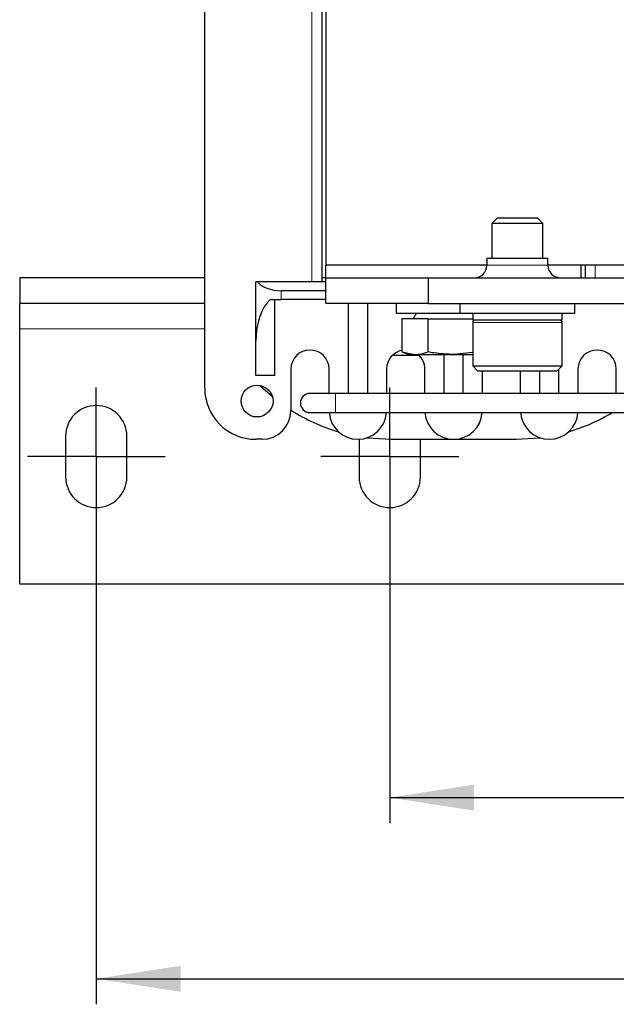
# Model space of a CAD drawing. Header units: millimetres. Extents: x 5 to 418, y 2 to 292.
# Tile 3 of 41: x 68 to 91, y 76 to 115. Entities that reach past the tile are written whole.
import ezdxf

# ---------------------------------------------------------------- set-up
doc = ezdxf.new("R2010")
doc.units = ezdxf.units.MM
doc.layers.add('SLD-0', color=7, linetype='Continuous')
doc.styles.add('SLDTEXTSTYLE0', font='TXT', dxfattribs={"width": 0.605})
doc.dimstyles.new('SLDDIMSTYLE0', dxfattribs={"dimtxt": 3.5, "dimasz": 3.302, "dimexe": 0, "dimexo": 0.0625, "dimgap": 0.875, "dimtad": 1, "dimlfac": 2, "dimrnd": 1e-09, "dimzin": 12, "dimdsep": 46, "dimtxsty": 'SLDTEXTSTYLE0', "dimsah": 1, "dimcen": 0.09, "dimadec": 0, "dimazin": 3, "dimtfac": 1, "dimtofl": 0, "dimtmove": 0, "dimatfit": 3, "dimfxl": 1, "dimfrac": 2, "dimtolj": 1, "dimtzin": 12, "dimarcsym": 0})

# ---------------------------------------------------------------- blocks, each defined once
blk = doc.blocks.new('_D_4')
at = {"layer": 'SLD-0', "color": 7}
for p, q in [((82.189, 96.905), (82.189, 83.34)), ((127.189, 96.905), (127.189, 83.34)), ((82.189, 84.34), (127.189, 84.34))]:
    blk.add_line(p, q, dxfattribs=at)
for points in [[(82.189, 84.34), (85.491, 83.832), (85.491, 84.848)], [(127.189, 84.34), (123.887, 84.848), (123.887, 83.832)]]:
    blk.add_solid(points, dxfattribs=at)
at = {"layer": 'SLD-0', "color": 7, "insert": (102.015, 88.852), "char_height": 3.5, "attachment_point": 1, "style": 'SLDTEXTSTYLE0'}
blk.add_mtext('90', dxfattribs=at)
blk = doc.blocks.new('_D_5')
at = {"layer": 'SLD-0', "color": 7}
for p, q in [((70.689, 96.905), (70.689, 76.241)), ((138.689, 95.005), (138.689, 76.241)), ((70.689, 77.241), (138.689, 77.241))]:
    blk.add_line(p, q, dxfattribs=at)
for points in [[(70.689, 77.241), (73.991, 76.733), (73.991, 77.749)], [(138.689, 77.241), (135.387, 77.749), (135.387, 76.733)]]:
    blk.add_solid(points, dxfattribs=at)
at = {"layer": 'SLD-0', "color": 7, "insert": (100.678, 81.753), "char_height": 3.5, "attachment_point": 1, "style": 'SLDTEXTSTYLE0'}
blk.add_mtext('136', dxfattribs=at)
blk = doc.blocks.new('SW_CENTERMARKSYMBOL_1')
at = {"layer": 'SLD-0', "color": 0}
for p, q in [((0, 1.5), (0, 2.7)), ((0, 0), (0, 1.5)), ((-1.5, 0), (-2.7, 0)), ((0, 0), (-1.5, 0)), ((0, 0), (0, -1.5)), ((0, 0), (1.5, 0)), ((1.5, 0), (2.7, 0)), ((0, -1.5), (0, -2.7))]:
    blk.add_line(p, q, dxfattribs=at)
blk = doc.blocks.new('SW_CENTERMARKSYMBOL_4')
at = {"layer": 'SLD-0', "color": 0}
for p, q in [((0, 1.5), (0, 2.7)), ((0, 0), (0, 1.5)), ((-1.5, 0), (-2.7, 0)), ((0, 0), (-1.5, 0)), ((0, 0), (0, -1.5)), ((0, 0), (1.5, 0)), ((1.5, 0), (2.7, 0)), ((0, -1.5), (0, -2.7))]:
    blk.add_line(p, q, dxfattribs=at)
blk = doc.blocks.new('SW_CENTERMARKSYMBOL_5')
at = {"layer": 'SLD-0', "color": 0}
for p, q in [((0, 1.5), (0, 2.7)), ((0, 0), (0, 1.5)), ((-1.5, 0), (-2.7, 0)), ((0, 0), (-1.5, 0)), ((0, 0), (0, -1.5)), ((0, 0), (1.5, 0)), ((1.5, 0), (2.7, 0)), ((0, -1.5), (0, -2.7))]:
    blk.add_line(p, q, dxfattribs=at)

msp = doc.modelspace()

# ---------------------------------------------------------------- linework, layer by layer
at = {"color": 7, "linetype": 'Continuous', "lineweight": 25}
for p, q in [((74.9388, 100.3797), (74.9388, 124.2297)), ((79.5388, 104.5547), (79.5388, 120.0547)), ((79.6888, 119.4047), (79.6888, 105.2047)), ((86.4036, 107.0547), (86.1888, 106.8399)), ((86.4036, 107.0547), (87.1888, 107.0547)), ((87.1888, 107.0547), (87.9741, 107.0547)), ((88.1888, 106.8399), (87.9741, 107.0547)), ((86.1888, 106.8399), (86.1888, 105.4797)), ((87.1888, 106.8399), (86.1888, 106.8399)), ((88.1888, 106.8399), (87.1888, 106.8399)), ((88.1888, 105.4797), (88.1888, 106.8399)), ((85.9938, 105.4797), (85.9938, 105.2047)), ((85.9938, 105.4797), (88.3838, 105.4797)), ((88.3838, 105.2047), (88.3838, 105.4797)), ((79.6888, 104.7047), (79.6888, 105.2047)), ((85.9938, 105.2047), (79.6888, 105.2047)), ((93.8138, 105.2047), (88.3838, 105.2047)), ((89.6888, 104.7047), (89.6888, 105.2047)), ((89.8388, 105.2047), (89.8388, 104.7047)), ((67.6888, 104.7047), (67.6888, 103.7047)), ((74.9388, 104.7047), (67.6888, 104.7047)), ((79.6888, 104.7047), (79.5388, 104.7047)), ((79.6888, 103.7047), (79.6888, 104.7047)), ((79.6888, 104.7047), (83.6888, 104.7047)), ((83.6888, 104.7047), (83.6888, 103.7047)), ((83.6888, 104.7047), (92.6888, 104.7047)), ((76.9388, 102.2319), (76.9388, 104.5547)), ((77.0021, 104.5547), (76.9388, 104.5547)), ((79.6888, 104.5547), (77.0021, 104.5547)), ((79.6888, 104.2047), (77.9388, 104.2047)), ((77.5029, 103.8547), (77.9388, 103.8547)), ((77.6888, 100.8797), (77.6888, 103.8547)), ((79.6888, 103.8547), (77.9388, 103.8547)), ((74.9388, 103.7047), (67.6888, 103.7047)), ((67.6888, 102.7047), (67.6888, 103.7047)), ((83.6888, 103.7047), (79.6888, 103.7047)), ((80.5638, 103.7047), (80.5638, 100.1797)), ((81.3138, 103.7047), (81.3138, 100.1797)), ((82.4388, 103.7047), (82.4388, 103.3047)), ((83.6888, 103.7047), (92.6888, 103.7047)), ((84.9388, 103.7047), (84.9388, 103.3047)), ((89.4388, 103.3047), (89.4388, 103.7047)), ((84.9388, 103.3047), (82.4388, 103.3047)), ((82.6681, 103.1047), (82.6681, 101.8032)), ((83.6785, 103.1047), (82.6681, 103.1047)), ((83.2188, 103.3047), (83.1034, 103.1047)), ((83.6785, 103.1047), (83.6785, 101.8032)), ((83.6785, 103.1047), (85.4388, 103.1047)), ((89.4388, 103.3047), (84.9388, 103.3047)), ((85.4388, 103.3047), (85.4388, 103.0547)), ((87.1888, 103.0547), (85.4388, 103.0547)), ((88.9388, 103.0547), (87.1888, 103.0547)), ((88.9388, 103.0547), (88.9388, 103.3047)), ((67.6888, 92.7047), (67.6888, 102.7047)), ((85.4388, 102.9547), (85.4388, 101.2547)), ((88.9388, 101.2547), (88.9388, 102.9547)), ((76.9388, 100.8797), (76.9388, 102.2319)), ((82.3039, 101.6797), (83.3237, 101.6797)), ((82.6681, 101.8032), (82.9388, 101.7047)), ((82.6681, 101.8032), (83.1733, 101.7047)), ((82.9388, 101.7047), (83.1733, 101.7047)), ((83.1733, 101.7047), (84.6888, 101.7047)), ((84.3138, 101.7047), (84.3138, 100.1797)), ((85.4388, 101.7759), (84.6888, 101.7047)), ((84.6888, 101.7047), (85.4388, 101.7047)), ((85.0638, 100.1797), (85.0638, 101.7047)), ((78.3138, 101.1297), (78.3138, 99.5047)), ((79.8138, 100.1797), (79.8138, 101.1297)), ((82.0638, 101.1297), (82.0638, 100.1797)), ((83.5638, 100.1797), (83.5638, 101.1297)), ((85.4388, 101.2547), (85.6388, 101.0547)), ((85.4388, 101.2547), (87.1888, 101.2547)), ((87.1888, 101.2547), (88.9388, 101.2547)), ((88.7388, 101.0547), (88.9388, 101.2547)), ((88.8138, 100.1797), (88.8138, 101.1297)), ((89.5638, 101.1297), (89.5638, 100.1797)), ((91.0638, 100.1797), (91.0638, 101.1297)), ((77.6888, 100.8797), (76.9388, 100.8797)), ((87.1888, 101.0547), (85.6388, 101.0547)), ((85.8138, 101.0547), (85.8138, 100.1797)), ((88.7388, 101.0547), (87.1888, 101.0547)), ((87.3138, 100.1797), (87.3138, 101.0547)), ((88.0638, 100.1797), (88.0638, 101.0547)), ((77.1002, 100.4947), (77.5897, 100.0515)), ((80.0638, 100.1797), (79.0638, 100.1797)), ((93.4388, 100.1797), (80.0638, 100.1797)), ((79.0638, 99.4297), (80.0638, 99.4297)), ((80.0638, 99.4297), (93.4388, 99.4297)), ((69.4888, 98.5047), (69.4888, 96.9047)), ((71.8888, 96.9047), (71.8888, 98.5047)), ((81.3023, 98.44), (82.2388, 98.3797)), ((87.1388, 98.3797), (88.0754, 98.44)), ((77.1888, 98.3797), (76.9388, 98.3797)), ((80.9888, 98.3808), (80.9888, 96.9047)), ((82.2388, 98.3797), (87.1388, 98.3797)), ((83.3888, 96.9047), (83.3888, 98.3797)), ((141.6888, 92.7047), (67.6888, 92.7047))]:
    msp.add_line(p, q, dxfattribs=at)
at = {"color": 7, "linetype": 'Continuous', "lineweight": 18}
for p, q in [((79.1388, 120.0547), (79.1388, 104.5547)), ((85.9938, 105.2047), (88.3838, 105.2047)), ((90.2388, 104.7047), (90.2388, 105.2047)), ((77.9388, 104.2047), (77.9388, 103.8547)), ((74.9388, 102.7047), (67.6888, 102.7047)), ((87.1888, 102.9547), (85.4388, 102.9547)), ((88.9388, 102.9547), (87.1888, 102.9547)), ((80.0638, 100.1797), (80.0638, 99.4297))]:
    msp.add_line(p, q, dxfattribs=at)
at = {"color": 7, "linetype": 'Continuous', "lineweight": 25}
msp.add_circle((76.9888, 99.8797), 0.625, dxfattribs=at)
for centre, radius, start, end in [((85.4938, 105.2047), 0.5, 270, 0), ((88.8838, 105.2047), 0.5, 180, 270), ((85.5388, 102.9547), 0.1, 90, 180), ((88.8388, 102.9547), 0.1, 0, 90), ((79.0638, 101.1297), 0.75, 0, 180), ((82.8138, 101.1297), 0.75, 101.20391, 180), ((90.3138, 101.1297), 0.75, 360, 180), ((82.8138, 101.1297), 0.75, 360, 50.05549), ((76.9388, 100.3797), 2, 180, 270), ((79.0638, 99.8047), 0.375, 90, 270), ((70.6888, 98.5047), 1.2, 0, 180), ((77.1888, 99.5047), 1.125, 270, 0), ((82.2388, 105.6797), 7.3, 237.47475, 253.59374), ((80.9388, 99.5047), 1.125, 183.82255, 356.17745), ((84.6888, 99.5047), 1.125, 183.82255, 356.17745), ((88.4388, 99.5047), 1.125, 183.82255, 356.17745), ((87.1388, 105.6797), 7.3, 286.40626, 301.11139), ((70.6888, 96.9047), 1.2, 180, 0), ((82.1888, 96.9047), 1.2, 180, 0)]:
    msp.add_arc(centre, radius, start, end, dxfattribs=at)
for centre, major_axis, ratio, start_param, end_param in [((77.9388, 104.7431), (1, 0), 0.5384615, 3.4991638, 4.712389), ((77.9388, 102.2319), (0, 1.803), 0.5546218, 0.4510268, 1.5707963)]:
    msp.add_ellipse(centre, major_axis=major_axis, ratio=ratio, start_param=start_param, end_param=end_param, dxfattribs=at)
for points, knots in [([(83.1733, 101.7047), (83.2577, 101.7095), (83.4272, 101.7193), (83.5944, 101.7752), (83.6785, 101.8032)], [0, 0, 0, 0, 0.4977806, 1, 1, 1, 1]), ([(84.6888, 101.7047), (84.4332, 101.7157), (84.0942, 101.7303), (83.7605, 101.7888), (83.6785, 101.8032)], [0, 0, 0, 0, 0.754038, 1, 1, 1, 1])]:
    msp.add_open_spline(points, degree=3, knots=knots, dxfattribs=at)

# ---------------------------------------------------------------- block references
at = {"layer": 'SLD-0'}
for name, p in [('SW_CENTERMARKSYMBOL_1', (70.6888, 97.7047)), ('SW_CENTERMARKSYMBOL_4', (70.6888, 97.7047)), ('SW_CENTERMARKSYMBOL_5', (82.1888, 97.7047))]:
    msp.add_blockref(name, p, dxfattribs=at)

# ---------------------------------------------------------------- dimensions: what is measured, and where the dimension line sits
at = {"layer": 'SLD-0', "color": 7}
for base, p1, p2, picture, middle in [((138.6888, 77.241), (70.6888, 96.9047), (138.6888, 95.0047), '_D_5', (104.6888, 77.241)), ((127.1888, 84.3405), (82.1888, 96.9047), (127.1888, 96.9047), '_D_4', (104.6888, 84.3405))]:
    dim = msp.add_linear_dim(base=base, p1=p1, p2=p2, dimstyle='SLDDIMSTYLE0', dxfattribs=at)
    dim.commit()
    dim.dimension.update_dxf_attribs({"geometry": picture, "text_midpoint": middle, "dimtype": 160})

doc.saveas('drawing.dxf')
